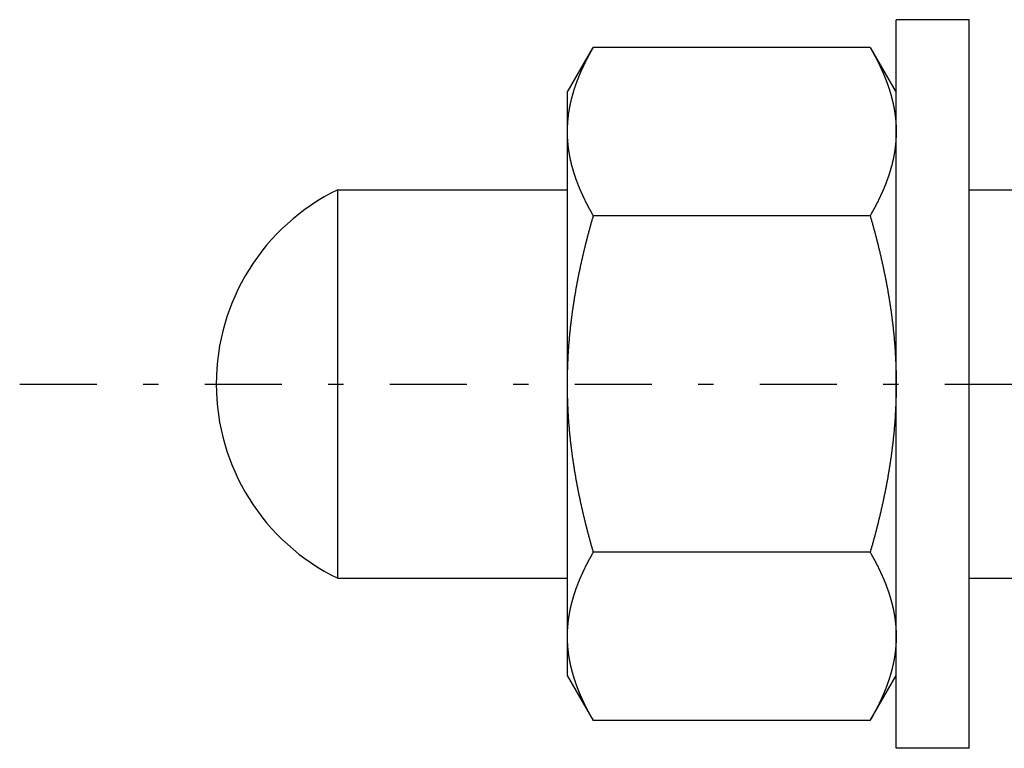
# Model space of a CAD drawing. Header units: millimetres. Extents: x 20 to 566, y 106 to 300.
# Tile 5 of 18: x 236 to 277, y 188 to 218. Entities that reach past the tile are written whole.
import ezdxf

# ---------------------------------------------------------------- set-up
doc = ezdxf.new("R2010")
doc.units = ezdxf.units.MM
doc.header["$MEASUREMENT"] = 0
doc.linetypes.add('DASH-DOT', pattern=[7.62, 3.175, -1.905, 0.635, -1.905])
doc.layers.add('4', color=7, linetype='Continuous')

msp = doc.modelspace()

# ---------------------------------------------------------------- linework, layer by layer
at = {"color": 7, "linetype": 'Continuous', "lineweight": 30}
for p, q in [((272.109, 188.327), (272.109, 218.327)), ((275.109, 218.327), (272.109, 218.327)), ((275.109, 188.327), (275.109, 218.327)), ((258.559, 215.327), (259.631, 217.184)), ((271.037, 217.184), (259.631, 217.184)), ((271.037, 217.184), (272.109, 215.327)), ((258.559, 215.327), (258.559, 191.328)), ((249.109, 195.327), (249.109, 211.327)), ((249.109, 211.327), (258.559, 211.327)), ((275.109, 211.327), (307.614, 211.327)), ((271.037, 210.255), (259.631, 210.255)), ((271.037, 196.399), (259.631, 196.399)), ((249.109, 195.327), (258.559, 195.327)), ((275.109, 195.327), (307.614, 195.327)), ((258.559, 191.327), (259.631, 189.471)), ((271.037, 189.471), (272.109, 191.327)), ((271.037, 189.471), (259.631, 189.471)), ((275.109, 188.327), (272.109, 188.327))]:
    msp.add_line(p, q, dxfattribs=at)
for centre, radius, start, end in [((264.008, 213.698), 5.45, 170.8172, 173.8068), ((264.112, 213.682), 5.555, 170.3191, 170.8235), ((263.857, 213.714), 5.298, 174.7034, 176.5379), ((263.913, 213.709), 5.355, 173.8135, 174.7048), ((263.76, 213.719), 5.201, 176.8831, 179.995), ((263.815, 213.716), 5.256, 176.54, 176.8874), ((253.009, 203.327), 8.9, 115.9892, 244.0108)]:
    msp.add_arc(centre, radius, start, end, dxfattribs=at)
for points, knots in [([(259.631, 217.184), (259.63, 217.182), (259.611, 217.15), (259.597, 217.125), (259.579, 217.093), (259.563, 217.064), (259.546, 217.034), (259.529, 217.003), (259.512, 216.973), (259.496, 216.943), (259.479, 216.913), (259.463, 216.882), (259.446, 216.852), (259.43, 216.822), (259.414, 216.791), (259.398, 216.76), (259.382, 216.73), (259.366, 216.699), (259.351, 216.668), (259.335, 216.638), (259.319, 216.607), (259.304, 216.576), (259.289, 216.545), (259.273, 216.514), (259.258, 216.482), (259.243, 216.451), (259.229, 216.42), (259.214, 216.389), (259.199, 216.357), (259.185, 216.326), (259.17, 216.294), (259.156, 216.263), (259.142, 216.231), (259.128, 216.199), (259.114, 216.167), (259.1, 216.136), (259.086, 216.104), (259.073, 216.072), (259.059, 216.04), (259.046, 216.008), (259.033, 215.976), (259.02, 215.943), (259.007, 215.911), (258.994, 215.879), (258.982, 215.846), (258.97, 215.814), (258.957, 215.782), (258.945, 215.749), (258.933, 215.717), (258.921, 215.684), (258.91, 215.651), (258.898, 215.619), (258.887, 215.586), (258.876, 215.553), (258.865, 215.52), (258.854, 215.487), (258.843, 215.454), (258.833, 215.421), (258.822, 215.388), (258.812, 215.355), (258.802, 215.322), (258.792, 215.289), (258.783, 215.255), (258.773, 215.222), (258.764, 215.189), (258.755, 215.155), (258.746, 215.122), (258.737, 215.088), (258.729, 215.055), (258.72, 215.021), (258.712, 214.988), (258.704, 214.954), (258.697, 214.92), (258.689, 214.887), (258.682, 214.853), (258.675, 214.819), (258.668, 214.785), (258.661, 214.751), (258.654, 214.718), (258.648, 214.682), (258.643, 214.654), (258.636, 214.617), (258.636, 214.616)], [0, 0, 0, 0, 0.034508, 0.069016, 0.103523, 0.138027, 0.172528, 0.207027, 0.241525, 0.276024, 0.310526, 0.345028, 0.379533, 0.414042, 0.448558, 0.483078, 0.517604, 0.552138, 0.586682, 0.621236, 0.655799, 0.690372, 0.724958, 0.759557, 0.79417, 0.828794, 0.863426, 0.898068, 0.932721, 0.967383, 1.002051, 1.036723, 1.071404, 1.106092, 1.140783, 1.175476, 1.210173, 1.244875, 1.279579, 1.314281, 1.348985, 1.383691, 1.418397, 1.4531, 1.487801, 1.522504, 1.557204, 1.5919, 1.626591, 1.661281, 1.695969, 1.730651, 1.765326, 1.799998, 1.834667, 1.86933, 1.903984, 1.938634, 1.97328, 2.007919, 2.04255, 2.077175, 2.111795, 2.146409, 2.181014, 2.215612, 2.250206, 2.284793, 2.319373, 2.353945, 2.388512, 2.423075, 2.457631, 2.492179, 2.526723, 2.561263, 2.595798, 2.630327, 2.664849, 2.699369, 2.733889, 2.76841, 2.76841, 2.76841, 2.76841]), ([(271.037, 217.184), (271.038, 217.183), (271.052, 217.158), (271.063, 217.139), (271.077, 217.115), (271.089, 217.092), (271.102, 217.069), (271.115, 217.047), (271.128, 217.024), (271.141, 217.001), (271.154, 216.978), (271.166, 216.955), (271.179, 216.932), (271.191, 216.908), (271.204, 216.885), (271.216, 216.862), (271.229, 216.839), (271.241, 216.816), (271.253, 216.792), (271.266, 216.769), (271.278, 216.746), (271.29, 216.723), (271.302, 216.699), (271.314, 216.676), (271.326, 216.652), (271.338, 216.629), (271.349, 216.605), (271.361, 216.582), (271.373, 216.558), (271.385, 216.534), (271.396, 216.511), (271.408, 216.487), (271.419, 216.463), (271.43, 216.44), (271.442, 216.416), (271.453, 216.392), (271.464, 216.368), (271.475, 216.344), (271.486, 216.32), (271.497, 216.296), (271.508, 216.272), (271.519, 216.248), (271.53, 216.224), (271.54, 216.2), (271.551, 216.176), (271.561, 216.152), (271.572, 216.128), (271.582, 216.103), (271.593, 216.079), (271.603, 216.055), (271.613, 216.031), (271.623, 216.006), (271.633, 215.982), (271.643, 215.957), (271.653, 215.933), (271.662, 215.909), (271.672, 215.884), (271.682, 215.86), (271.691, 215.835), (271.701, 215.81), (271.71, 215.786), (271.719, 215.761), (271.728, 215.736), (271.737, 215.712), (271.746, 215.687), (271.755, 215.662), (271.764, 215.637), (271.772, 215.613), (271.781, 215.588), (271.79, 215.563), (271.798, 215.538), (271.806, 215.513), (271.814, 215.488), (271.823, 215.463), (271.831, 215.438), (271.839, 215.413), (271.846, 215.388), (271.854, 215.362), (271.862, 215.338), (271.869, 215.311), (271.876, 215.29), (271.884, 215.263), (271.884, 215.262)], [0, 0, 0, 0, 0.026283, 0.052566, 0.078849, 0.10513, 0.131411, 0.157691, 0.183971, 0.210252, 0.236533, 0.262814, 0.289097, 0.315381, 0.341667, 0.367955, 0.394245, 0.420538, 0.446834, 0.473133, 0.499435, 0.525742, 0.552052, 0.578366, 0.604685, 0.631008, 0.657333, 0.683662, 0.709994, 0.736329, 0.762667, 0.789005, 0.815347, 0.841691, 0.868036, 0.894381, 0.920728, 0.947077, 0.973426, 0.999775, 1.026125, 1.052475, 1.078826, 1.105175, 1.131524, 1.157874, 1.184223, 1.21057, 1.236916, 1.263262, 1.289607, 1.315951, 1.342292, 1.368632, 1.394972, 1.421309, 1.447644, 1.473977, 1.500309, 1.526639, 1.552966, 1.579292, 1.605615, 1.631937, 1.658256, 1.684572, 1.710887, 1.7372, 1.76351, 1.789818, 1.816124, 1.842428, 1.86873, 1.895029, 1.921327, 1.947623, 1.973917, 2.000208, 2.026497, 2.052785, 2.079072, 2.10536, 2.10536, 2.10536, 2.10536]), ([(271.884, 215.262), (271.884, 215.261), (271.89, 215.24), (271.894, 215.225), (271.9, 215.205), (271.905, 215.186), (271.91, 215.168), (271.915, 215.149), (271.92, 215.13), (271.925, 215.111), (271.93, 215.092), (271.935, 215.073), (271.94, 215.054), (271.944, 215.035), (271.949, 215.016), (271.954, 214.997), (271.958, 214.978), (271.963, 214.959), (271.967, 214.94), (271.972, 214.921), (271.976, 214.902), (271.98, 214.883), (271.984, 214.864), (271.988, 214.845), (271.992, 214.826), (271.996, 214.806), (272, 214.787), (272.004, 214.768), (272.008, 214.749), (272.012, 214.73), (272.015, 214.711), (272.019, 214.691), (272.022, 214.672), (272.026, 214.653), (272.029, 214.634), (272.032, 214.614), (272.036, 214.595), (272.039, 214.576), (272.042, 214.556), (272.045, 214.537), (272.048, 214.518), (272.051, 214.499), (272.054, 214.479), (272.057, 214.46), (272.059, 214.44), (272.062, 214.421), (272.064, 214.402), (272.067, 214.382), (272.069, 214.363), (272.072, 214.343), (272.074, 214.324), (272.076, 214.305), (272.078, 214.285), (272.08, 214.266), (272.082, 214.246), (272.084, 214.227), (272.086, 214.207), (272.088, 214.188), (272.09, 214.168), (272.091, 214.149), (272.093, 214.129), (272.094, 214.11), (272.096, 214.09), (272.097, 214.071), (272.098, 214.051), (272.1, 214.032), (272.101, 214.012), (272.102, 213.993), (272.103, 213.973), (272.104, 213.954), (272.105, 213.934), (272.105, 213.915), (272.106, 213.895), (272.107, 213.876), (272.107, 213.856), (272.108, 213.837), (272.108, 213.817), (272.109, 213.798), (272.109, 213.778), (272.109, 213.758), (272.109, 213.742), (272.109, 213.72), (272.109, 213.72)], [0, 0, 0, 0, 0.019532, 0.039064, 0.058596, 0.078129, 0.097664, 0.1172, 0.136738, 0.156276, 0.175814, 0.195354, 0.214895, 0.234436, 0.253978, 0.27352, 0.293064, 0.312608, 0.332151, 0.351696, 0.371241, 0.390787, 0.410333, 0.429878, 0.449425, 0.468972, 0.48852, 0.508067, 0.527615, 0.547163, 0.566712, 0.58626, 0.605809, 0.625358, 0.644908, 0.664458, 0.684008, 0.703559, 0.72311, 0.742661, 0.762212, 0.781765, 0.801318, 0.82087, 0.840423, 0.859977, 0.879532, 0.899086, 0.918639, 0.938194, 0.957749, 0.977303, 0.996856, 1.01641, 1.035965, 1.055518, 1.075071, 1.094623, 1.114176, 1.133728, 1.153279, 1.172829, 1.192379, 1.211929, 1.231477, 1.251024, 1.270572, 1.290118, 1.309663, 1.329207, 1.34875, 1.368293, 1.387834, 1.407373, 1.426912, 1.446451, 1.465987, 1.485522, 1.505055, 1.524587, 1.544119, 1.563652, 1.563652, 1.563652, 1.563652]), ([(258.559, 213.72), (258.559, 213.718), (258.559, 213.682), (258.559, 213.655), (258.56, 213.621), (258.561, 213.589), (258.562, 213.556), (258.563, 213.523), (258.564, 213.49), (258.566, 213.458), (258.567, 213.425), (258.569, 213.392), (258.572, 213.359), (258.574, 213.327), (258.577, 213.294), (258.579, 213.261), (258.582, 213.229), (258.585, 213.196), (258.589, 213.164), (258.592, 213.131), (258.596, 213.098), (258.6, 213.066), (258.604, 213.033), (258.609, 213.001), (258.613, 212.968), (258.618, 212.936), (258.623, 212.904), (258.628, 212.871), (258.633, 212.839), (258.639, 212.806), (258.645, 212.774), (258.65, 212.742), (258.656, 212.71), (258.663, 212.678), (258.669, 212.645), (258.676, 212.613), (258.683, 212.581), (258.69, 212.549), (258.697, 212.517), (258.704, 212.485), (258.712, 212.454), (258.719, 212.422), (258.727, 212.39), (258.735, 212.358), (258.743, 212.326), (258.752, 212.295), (258.76, 212.263), (258.769, 212.231), (258.778, 212.2), (258.787, 212.168), (258.796, 212.137), (258.805, 212.106), (258.815, 212.074), (258.824, 212.043), (258.834, 212.012), (258.844, 211.98), (258.854, 211.949), (258.865, 211.918), (258.875, 211.887), (258.885, 211.856), (258.896, 211.825), (258.907, 211.794), (258.918, 211.763), (258.929, 211.733), (258.94, 211.702), (258.952, 211.671), (258.963, 211.64), (258.975, 211.61), (258.987, 211.579), (258.999, 211.549), (259.011, 211.518), (259.023, 211.488), (259.035, 211.458), (259.047, 211.427), (259.06, 211.397), (259.073, 211.367), (259.085, 211.337), (259.098, 211.306), (259.111, 211.276), (259.125, 211.246), (259.138, 211.216), (259.151, 211.187), (259.165, 211.157), (259.178, 211.127), (259.192, 211.097), (259.206, 211.067), (259.22, 211.038), (259.234, 211.008), (259.248, 210.979), (259.262, 210.949), (259.276, 210.92), (259.291, 210.89), (259.305, 210.861), (259.32, 210.832), (259.335, 210.802), (259.349, 210.773), (259.364, 210.744), (259.379, 210.715), (259.394, 210.686), (259.409, 210.657), (259.425, 210.628), (259.44, 210.599), (259.456, 210.57), (259.471, 210.541), (259.487, 210.512), (259.502, 210.484), (259.518, 210.455), (259.534, 210.426), (259.55, 210.398), (259.566, 210.369), (259.582, 210.341), (259.599, 210.311), (259.612, 210.288), (259.63, 210.257), (259.631, 210.255)], [0, 0, 0, 0, 0.032744, 0.065486, 0.098229, 0.130975, 0.163726, 0.196485, 0.229248, 0.262012, 0.294778, 0.327549, 0.360325, 0.393101, 0.425877, 0.458658, 0.491442, 0.524226, 0.557008, 0.589794, 0.622582, 0.655369, 0.688153, 0.720938, 0.753725, 0.78651, 0.81929, 0.852069, 0.884848, 0.917625, 0.950398, 0.983168, 1.015938, 1.048708, 1.081474, 1.114239, 1.147004, 1.17977, 1.212534, 1.245296, 1.27806, 1.310825, 1.343588, 1.37635, 1.409113, 1.441877, 1.474641, 1.507402, 1.540165, 1.572929, 1.605692, 1.638452, 1.671212, 1.703973, 1.736734, 1.769491, 1.802246, 1.835002, 1.867757, 1.90051, 1.933262, 1.966015, 1.998767, 2.031519, 2.06427, 2.097022, 2.129775, 2.162527, 2.195279, 2.228033, 2.260787, 2.293542, 2.326296, 2.359051, 2.391807, 2.424564, 2.457319, 2.490075, 2.522833, 2.55559, 2.588345, 2.621101, 2.653857, 2.686612, 2.719366, 2.752118, 2.784871, 2.817623, 2.850374, 2.883124, 2.915874, 2.948624, 2.981373, 3.014121, 3.04687, 3.079618, 3.112366, 3.145114, 3.177861, 3.210609, 3.243356, 3.276102, 3.308849, 3.341595, 3.37434, 3.407084, 3.439828, 3.472572, 3.505315, 3.538055, 3.570794, 3.603532, 3.636269, 3.669007, 3.669007, 3.669007, 3.669007]), ([(272.109, 213.72), (272.109, 213.718), (272.109, 213.682), (272.109, 213.655), (272.108, 213.621), (272.107, 213.589), (272.107, 213.556), (272.105, 213.523), (272.104, 213.49), (272.102, 213.458), (272.101, 213.425), (272.099, 213.392), (272.097, 213.359), (272.094, 213.327), (272.092, 213.294), (272.089, 213.261), (272.086, 213.229), (272.083, 213.196), (272.079, 213.164), (272.076, 213.131), (272.072, 213.098), (272.068, 213.066), (272.064, 213.033), (272.06, 213.001), (272.055, 212.968), (272.05, 212.936), (272.045, 212.904), (272.04, 212.871), (272.035, 212.839), (272.029, 212.806), (272.024, 212.774), (272.018, 212.742), (272.012, 212.71), (272.005, 212.678), (271.999, 212.645), (271.992, 212.613), (271.986, 212.581), (271.979, 212.549), (271.971, 212.517), (271.964, 212.485), (271.957, 212.454), (271.949, 212.422), (271.941, 212.39), (271.933, 212.358), (271.925, 212.326), (271.916, 212.295), (271.908, 212.263), (271.899, 212.231), (271.89, 212.2), (271.881, 212.168), (271.872, 212.137), (271.863, 212.106), (271.853, 212.074), (271.844, 212.043), (271.834, 212.012), (271.824, 211.98), (271.814, 211.949), (271.804, 211.918), (271.793, 211.887), (271.783, 211.856), (271.772, 211.825), (271.761, 211.794), (271.75, 211.763), (271.739, 211.733), (271.728, 211.702), (271.717, 211.671), (271.705, 211.64), (271.693, 211.61), (271.682, 211.579), (271.67, 211.549), (271.658, 211.518), (271.645, 211.488), (271.633, 211.458), (271.621, 211.427), (271.608, 211.397), (271.596, 211.367), (271.583, 211.337), (271.57, 211.306), (271.557, 211.276), (271.544, 211.246), (271.53, 211.216), (271.517, 211.187), (271.504, 211.157), (271.49, 211.127), (271.476, 211.097), (271.463, 211.067), (271.449, 211.038), (271.435, 211.008), (271.42, 210.979), (271.406, 210.949), (271.392, 210.92), (271.378, 210.89), (271.363, 210.861), (271.348, 210.832), (271.334, 210.802), (271.319, 210.773), (271.304, 210.744), (271.289, 210.715), (271.274, 210.686), (271.259, 210.657), (271.243, 210.628), (271.228, 210.599), (271.213, 210.57), (271.197, 210.541), (271.181, 210.512), (271.166, 210.484), (271.15, 210.455), (271.134, 210.426), (271.118, 210.398), (271.102, 210.369), (271.086, 210.341), (271.069, 210.311), (271.056, 210.288), (271.038, 210.257), (271.037, 210.255)], [0, 0, 0, 0, 0.032744, 0.065486, 0.098229, 0.130975, 0.163726, 0.196485, 0.229248, 0.262012, 0.294778, 0.327549, 0.360325, 0.393101, 0.425877, 0.458658, 0.491442, 0.524226, 0.557008, 0.589794, 0.622582, 0.655369, 0.688153, 0.720938, 0.753725, 0.78651, 0.81929, 0.852069, 0.884848, 0.917625, 0.950398, 0.983168, 1.015938, 1.048708, 1.081474, 1.114239, 1.147004, 1.17977, 1.212534, 1.245296, 1.27806, 1.310825, 1.343588, 1.37635, 1.409113, 1.441877, 1.474641, 1.507402, 1.540165, 1.572929, 1.605692, 1.638452, 1.671212, 1.703973, 1.736734, 1.769491, 1.802246, 1.835002, 1.867757, 1.90051, 1.933262, 1.966015, 1.998767, 2.031519, 2.06427, 2.097022, 2.129775, 2.162527, 2.195279, 2.228033, 2.260787, 2.293542, 2.326296, 2.359051, 2.391807, 2.424564, 2.457319, 2.490075, 2.522833, 2.55559, 2.588345, 2.621101, 2.653857, 2.686612, 2.719366, 2.752118, 2.784871, 2.817623, 2.850374, 2.883124, 2.915874, 2.948624, 2.981373, 3.014121, 3.04687, 3.079618, 3.112366, 3.145114, 3.177861, 3.210609, 3.243356, 3.276102, 3.308849, 3.341595, 3.37434, 3.407084, 3.439828, 3.472572, 3.505315, 3.538055, 3.570794, 3.603532, 3.636269, 3.669007, 3.669007, 3.669007, 3.669007]), ([(259.631, 210.255), (259.629, 210.248), (259.608, 210.177), (259.591, 210.117), (259.57, 210.044), (259.551, 209.974), (259.531, 209.903), (259.512, 209.832), (259.492, 209.762), (259.473, 209.691), (259.454, 209.62), (259.435, 209.549), (259.416, 209.479), (259.398, 209.408), (259.379, 209.337), (259.361, 209.266), (259.343, 209.195), (259.325, 209.124), (259.307, 209.053), (259.29, 208.981), (259.272, 208.91), (259.255, 208.839), (259.238, 208.768), (259.221, 208.696), (259.204, 208.625), (259.188, 208.554), (259.171, 208.482), (259.155, 208.411), (259.139, 208.339), (259.123, 208.267), (259.108, 208.196), (259.092, 208.124), (259.077, 208.053), (259.062, 207.981), (259.047, 207.909), (259.032, 207.837), (259.018, 207.765), (259.003, 207.694), (258.989, 207.622), (258.975, 207.55), (258.962, 207.478), (258.948, 207.406), (258.935, 207.334), (258.922, 207.261), (258.909, 207.189), (258.896, 207.117), (258.884, 207.045), (258.872, 206.973), (258.86, 206.9), (258.848, 206.828), (258.836, 206.756), (258.825, 206.683), (258.814, 206.611), (258.803, 206.539), (258.792, 206.466), (258.782, 206.394), (258.771, 206.321), (258.761, 206.248), (258.752, 206.176), (258.742, 206.103), (258.733, 206.031), (258.724, 205.958), (258.715, 205.885), (258.706, 205.812), (258.698, 205.74), (258.69, 205.667), (258.682, 205.594), (258.674, 205.521), (258.666, 205.448), (258.659, 205.375), (258.652, 205.302), (258.646, 205.229), (258.639, 205.156), (258.633, 205.083), (258.627, 205.01), (258.621, 204.937), (258.616, 204.864), (258.61, 204.791), (258.605, 204.718), (258.601, 204.645), (258.596, 204.572), (258.592, 204.499), (258.588, 204.426), (258.584, 204.352), (258.581, 204.279), (258.578, 204.206), (258.575, 204.133), (258.572, 204.06), (258.57, 203.986), (258.567, 203.913), (258.565, 203.84), (258.564, 203.767), (258.562, 203.693), (258.561, 203.62), (258.56, 203.548), (258.56, 203.472), (258.559, 203.408), (258.559, 203.335), (258.559, 203.327)], [0, 0, 0, 0, 0.073253, 0.146505, 0.219759, 0.293017, 0.366284, 0.439557, 0.512834, 0.586114, 0.659397, 0.732685, 0.805976, 0.879268, 0.952562, 1.025859, 1.099159, 1.172459, 1.245759, 1.319061, 1.392365, 1.465669, 1.538971, 1.612274, 1.685579, 1.758882, 1.832184, 1.905485, 1.978787, 2.052087, 2.125386, 2.198682, 2.271979, 2.345274, 2.418567, 2.491858, 2.565148, 2.638437, 2.711724, 2.785007, 2.85829, 2.931572, 3.004852, 3.078129, 3.151405, 3.22468, 3.297953, 3.371224, 3.444494, 3.517763, 3.591032, 3.664298, 3.737562, 3.810827, 3.884091, 3.957353, 4.030614, 4.103874, 4.177135, 4.250393, 4.32365, 4.396908, 4.470166, 4.543423, 4.616678, 4.689935, 4.763193, 4.83645, 4.909707, 4.982965, 5.056224, 5.129485, 5.202746, 5.276009, 5.349275, 5.422543, 5.495809, 5.569077, 5.642348, 5.71562, 5.78889, 5.862159, 5.93543, 6.008702, 6.081972, 6.155239, 6.228507, 6.301776, 6.375041, 6.448303, 6.521565, 6.594826, 6.668084, 6.741338, 6.814587, 6.887835, 6.961082, 7.034331, 7.034331, 7.034331, 7.034331]), ([(271.037, 210.255), (271.039, 210.248), (271.06, 210.177), (271.077, 210.117), (271.098, 210.044), (271.117, 209.974), (271.137, 209.903), (271.157, 209.832), (271.176, 209.762), (271.195, 209.691), (271.214, 209.62), (271.233, 209.549), (271.252, 209.479), (271.27, 209.408), (271.289, 209.337), (271.307, 209.266), (271.325, 209.195), (271.343, 209.124), (271.361, 209.053), (271.379, 208.981), (271.396, 208.91), (271.413, 208.839), (271.43, 208.768), (271.447, 208.696), (271.464, 208.625), (271.481, 208.554), (271.497, 208.482), (271.513, 208.411), (271.529, 208.339), (271.545, 208.267), (271.561, 208.196), (271.576, 208.124), (271.591, 208.053), (271.606, 207.981), (271.621, 207.909), (271.636, 207.837), (271.65, 207.765), (271.665, 207.694), (271.679, 207.622), (271.693, 207.55), (271.706, 207.478), (271.72, 207.406), (271.733, 207.334), (271.746, 207.261), (271.759, 207.189), (271.772, 207.117), (271.784, 207.045), (271.796, 206.973), (271.809, 206.9), (271.82, 206.828), (271.832, 206.756), (271.843, 206.683), (271.854, 206.611), (271.865, 206.539), (271.876, 206.466), (271.887, 206.394), (271.897, 206.321), (271.907, 206.248), (271.917, 206.176), (271.926, 206.103), (271.936, 206.031), (271.945, 205.958), (271.953, 205.885), (271.962, 205.812), (271.971, 205.74), (271.979, 205.667), (271.987, 205.594), (271.994, 205.521), (272.002, 205.448), (272.009, 205.375), (272.016, 205.302), (272.023, 205.229), (272.029, 205.156), (272.035, 205.083), (272.041, 205.01), (272.047, 204.937), (272.053, 204.864), (272.058, 204.791), (272.063, 204.718), (272.067, 204.645), (272.072, 204.572), (272.076, 204.499), (272.08, 204.426), (272.084, 204.352), (272.087, 204.279), (272.091, 204.206), (272.094, 204.133), (272.096, 204.06), (272.099, 203.986), (272.101, 203.913), (272.103, 203.84), (272.104, 203.767), (272.106, 203.693), (272.107, 203.62), (272.108, 203.548), (272.109, 203.472), (272.109, 203.408), (272.109, 203.335), (272.109, 203.327)], [0, 0, 0, 0, 0.073253, 0.146505, 0.219759, 0.293017, 0.366284, 0.439557, 0.512834, 0.586114, 0.659397, 0.732685, 0.805976, 0.879268, 0.952562, 1.025859, 1.099159, 1.172459, 1.245759, 1.319061, 1.392365, 1.465669, 1.538971, 1.612274, 1.685579, 1.758882, 1.832184, 1.905485, 1.978787, 2.052087, 2.125386, 2.198682, 2.271979, 2.345274, 2.418567, 2.491858, 2.565148, 2.638437, 2.711724, 2.785007, 2.85829, 2.931572, 3.004852, 3.078129, 3.151405, 3.22468, 3.297953, 3.371224, 3.444494, 3.517763, 3.591032, 3.664298, 3.737562, 3.810827, 3.884091, 3.957353, 4.030614, 4.103874, 4.177135, 4.250393, 4.32365, 4.396908, 4.470166, 4.543423, 4.616678, 4.689935, 4.763193, 4.83645, 4.909707, 4.982965, 5.056224, 5.129485, 5.202746, 5.276009, 5.349275, 5.422543, 5.495809, 5.569077, 5.642348, 5.71562, 5.78889, 5.862159, 5.93543, 6.008702, 6.081972, 6.155239, 6.228507, 6.301776, 6.375041, 6.448303, 6.521565, 6.594826, 6.668084, 6.741338, 6.814587, 6.887835, 6.961082, 7.034331, 7.034331, 7.034331, 7.034331]), ([(258.559, 203.327), (258.559, 203.32), (258.559, 203.246), (258.56, 203.183), (258.56, 203.107), (258.561, 203.034), (258.562, 202.961), (258.564, 202.888), (258.565, 202.814), (258.567, 202.741), (258.57, 202.668), (258.572, 202.595), (258.575, 202.522), (258.578, 202.448), (258.581, 202.375), (258.584, 202.302), (258.588, 202.229), (258.592, 202.156), (258.596, 202.083), (258.601, 202.009), (258.605, 201.936), (258.61, 201.863), (258.616, 201.79), (258.621, 201.717), (258.627, 201.644), (258.633, 201.571), (258.639, 201.498), (258.646, 201.425), (258.652, 201.352), (258.659, 201.279), (258.666, 201.206), (258.674, 201.133), (258.682, 201.06), (258.69, 200.988), (258.698, 200.915), (258.706, 200.842), (258.715, 200.769), (258.724, 200.697), (258.733, 200.624), (258.742, 200.551), (258.752, 200.479), (258.761, 200.406), (258.771, 200.333), (258.782, 200.261), (258.792, 200.188), (258.803, 200.116), (258.814, 200.043), (258.825, 199.971), (258.836, 199.899), (258.848, 199.826), (258.86, 199.754), (258.872, 199.682), (258.884, 199.609), (258.896, 199.537), (258.909, 199.465), (258.922, 199.393), (258.935, 199.321), (258.948, 199.249), (258.962, 199.177), (258.975, 199.105), (258.989, 199.033), (259.003, 198.961), (259.018, 198.889), (259.032, 198.817), (259.047, 198.745), (259.062, 198.674), (259.077, 198.602), (259.092, 198.53), (259.108, 198.459), (259.123, 198.387), (259.139, 198.315), (259.155, 198.244), (259.171, 198.172), (259.188, 198.101), (259.204, 198.029), (259.221, 197.958), (259.238, 197.887), (259.255, 197.816), (259.272, 197.744), (259.29, 197.673), (259.307, 197.602), (259.325, 197.531), (259.343, 197.46), (259.361, 197.389), (259.379, 197.318), (259.398, 197.247), (259.416, 197.176), (259.435, 197.105), (259.454, 197.034), (259.473, 196.963), (259.492, 196.893), (259.512, 196.822), (259.531, 196.751), (259.551, 196.681), (259.57, 196.611), (259.591, 196.538), (259.608, 196.477), (259.629, 196.406), (259.631, 196.399)], [0, 0, 0, 0, 0.073249, 0.146496, 0.219744, 0.292993, 0.366247, 0.439505, 0.512766, 0.586028, 0.65929, 0.732555, 0.805824, 0.879092, 0.952359, 1.025629, 1.098901, 1.172172, 1.245441, 1.318711, 1.391983, 1.465254, 1.538522, 1.611788, 1.685056, 1.758322, 1.831585, 1.904846, 1.978106, 2.051366, 2.124624, 2.197881, 2.271138, 2.344396, 2.417652, 2.490908, 2.564165, 2.637423, 2.710681, 2.783937, 2.857196, 2.930457, 3.003717, 3.076978, 3.15024, 3.223504, 3.296769, 3.370033, 3.443299, 3.516568, 3.589837, 3.663107, 3.736378, 3.809651, 3.882926, 3.956202, 4.029479, 4.102759, 4.176041, 4.249324, 4.322607, 4.395894, 4.469183, 4.542473, 4.615764, 4.689057, 4.762352, 4.835649, 4.908945, 4.982244, 5.055544, 5.128846, 5.202147, 5.275449, 5.348752, 5.422057, 5.49536, 5.568662, 5.641966, 5.71527, 5.788572, 5.861872, 5.935172, 6.008472, 6.081769, 6.155063, 6.228355, 6.301646, 6.374934, 6.448217, 6.521497, 6.594774, 6.668047, 6.741314, 6.814572, 6.887826, 6.961078, 7.034331, 7.034331, 7.034331, 7.034331]), ([(272.109, 203.327), (272.109, 203.32), (272.109, 203.246), (272.109, 203.183), (272.108, 203.107), (272.107, 203.034), (272.106, 202.961), (272.104, 202.888), (272.103, 202.814), (272.101, 202.741), (272.099, 202.668), (272.096, 202.595), (272.094, 202.522), (272.091, 202.448), (272.087, 202.375), (272.084, 202.302), (272.08, 202.229), (272.076, 202.156), (272.072, 202.083), (272.067, 202.009), (272.063, 201.936), (272.058, 201.863), (272.053, 201.79), (272.047, 201.717), (272.041, 201.644), (272.035, 201.571), (272.029, 201.498), (272.023, 201.425), (272.016, 201.352), (272.009, 201.279), (272.002, 201.206), (271.994, 201.133), (271.987, 201.06), (271.979, 200.988), (271.971, 200.915), (271.962, 200.842), (271.953, 200.769), (271.945, 200.697), (271.936, 200.624), (271.926, 200.551), (271.917, 200.479), (271.907, 200.406), (271.897, 200.333), (271.887, 200.261), (271.876, 200.188), (271.865, 200.116), (271.854, 200.043), (271.843, 199.971), (271.832, 199.899), (271.82, 199.826), (271.809, 199.754), (271.796, 199.682), (271.784, 199.609), (271.772, 199.537), (271.759, 199.465), (271.746, 199.393), (271.733, 199.321), (271.72, 199.249), (271.706, 199.177), (271.693, 199.105), (271.679, 199.033), (271.665, 198.961), (271.65, 198.889), (271.636, 198.817), (271.621, 198.745), (271.606, 198.674), (271.591, 198.602), (271.576, 198.53), (271.561, 198.459), (271.545, 198.387), (271.529, 198.315), (271.513, 198.244), (271.497, 198.172), (271.481, 198.101), (271.464, 198.029), (271.447, 197.958), (271.43, 197.887), (271.413, 197.816), (271.396, 197.744), (271.379, 197.673), (271.361, 197.602), (271.343, 197.531), (271.325, 197.46), (271.307, 197.389), (271.289, 197.318), (271.27, 197.247), (271.252, 197.176), (271.233, 197.105), (271.214, 197.034), (271.195, 196.963), (271.176, 196.893), (271.157, 196.822), (271.137, 196.751), (271.117, 196.681), (271.098, 196.611), (271.077, 196.538), (271.06, 196.477), (271.039, 196.406), (271.037, 196.399)], [0, 0, 0, 0, 0.073249, 0.146496, 0.219744, 0.292993, 0.366247, 0.439505, 0.512766, 0.586028, 0.65929, 0.732555, 0.805824, 0.879092, 0.952359, 1.025629, 1.098901, 1.172172, 1.245441, 1.318711, 1.391983, 1.465254, 1.538522, 1.611788, 1.685056, 1.758322, 1.831585, 1.904846, 1.978106, 2.051366, 2.124624, 2.197881, 2.271138, 2.344396, 2.417652, 2.490908, 2.564165, 2.637423, 2.710681, 2.783937, 2.857196, 2.930457, 3.003717, 3.076978, 3.15024, 3.223504, 3.296769, 3.370033, 3.443299, 3.516568, 3.589837, 3.663107, 3.736378, 3.809651, 3.882926, 3.956202, 4.029479, 4.102759, 4.176041, 4.249324, 4.322607, 4.395894, 4.469183, 4.542473, 4.615764, 4.689057, 4.762352, 4.835649, 4.908945, 4.982244, 5.055544, 5.128846, 5.202147, 5.275449, 5.348752, 5.422057, 5.49536, 5.568662, 5.641966, 5.71527, 5.788572, 5.861872, 5.935172, 6.008472, 6.081769, 6.155063, 6.228355, 6.301646, 6.374934, 6.448217, 6.521497, 6.594774, 6.668047, 6.741314, 6.814572, 6.887826, 6.961078, 7.034331, 7.034331, 7.034331, 7.034331]), ([(259.631, 196.399), (259.63, 196.398), (259.612, 196.367), (259.599, 196.343), (259.582, 196.313), (259.566, 196.285), (259.55, 196.257), (259.534, 196.228), (259.518, 196.199), (259.502, 196.171), (259.487, 196.142), (259.471, 196.113), (259.456, 196.084), (259.44, 196.056), (259.425, 196.027), (259.409, 195.998), (259.394, 195.969), (259.379, 195.94), (259.364, 195.91), (259.349, 195.881), (259.335, 195.852), (259.32, 195.823), (259.305, 195.794), (259.291, 195.764), (259.276, 195.735), (259.262, 195.705), (259.248, 195.676), (259.234, 195.646), (259.22, 195.617), (259.206, 195.587), (259.192, 195.557), (259.178, 195.528), (259.165, 195.498), (259.151, 195.468), (259.138, 195.438), (259.125, 195.408), (259.111, 195.378), (259.098, 195.348), (259.085, 195.318), (259.073, 195.288), (259.06, 195.257), (259.047, 195.227), (259.035, 195.197), (259.023, 195.167), (259.011, 195.136), (258.999, 195.106), (258.987, 195.075), (258.975, 195.045), (258.963, 195.014), (258.952, 194.983), (258.94, 194.953), (258.929, 194.922), (258.918, 194.891), (258.907, 194.86), (258.896, 194.829), (258.885, 194.798), (258.875, 194.767), (258.865, 194.736), (258.854, 194.705), (258.844, 194.674), (258.834, 194.643), (258.824, 194.611), (258.815, 194.58), (258.805, 194.549), (258.796, 194.517), (258.787, 194.486), (258.778, 194.454), (258.769, 194.423), (258.76, 194.391), (258.752, 194.36), (258.743, 194.328), (258.735, 194.296), (258.727, 194.265), (258.719, 194.233), (258.712, 194.201), (258.704, 194.169), (258.697, 194.137), (258.69, 194.105), (258.683, 194.073), (258.676, 194.041), (258.669, 194.009), (258.663, 193.977), (258.656, 193.945), (258.65, 193.912), (258.645, 193.88), (258.639, 193.848), (258.633, 193.816), (258.628, 193.783), (258.623, 193.751), (258.618, 193.718), (258.613, 193.686), (258.609, 193.654), (258.604, 193.621), (258.6, 193.589), (258.596, 193.556), (258.592, 193.523), (258.589, 193.491), (258.585, 193.458), (258.582, 193.426), (258.579, 193.393), (258.577, 193.36), (258.574, 193.328), (258.572, 193.295), (258.569, 193.262), (258.567, 193.23), (258.566, 193.197), (258.564, 193.164), (258.563, 193.131), (258.562, 193.099), (258.561, 193.066), (258.56, 193.033), (258.559, 192.999), (258.559, 192.972), (258.559, 192.936), (258.559, 192.935)], [0, 0, 0, 0, 0.032738, 0.065476, 0.098213, 0.130952, 0.163693, 0.196435, 0.229179, 0.261923, 0.294667, 0.327412, 0.360159, 0.392905, 0.425651, 0.458398, 0.491146, 0.523894, 0.556641, 0.589389, 0.622138, 0.654886, 0.687635, 0.720384, 0.753134, 0.785884, 0.818634, 0.851384, 0.884136, 0.916889, 0.949641, 0.982395, 1.015151, 1.047907, 1.080662, 1.113418, 1.146175, 1.178932, 1.211688, 1.244444, 1.2772, 1.309956, 1.342712, 1.375465, 1.40822, 1.440975, 1.473728, 1.50648, 1.539232, 1.571985, 1.604738, 1.637489, 1.67024, 1.702993, 1.735745, 1.768497, 1.80125, 1.834005, 1.866761, 1.899517, 1.932274, 1.965034, 1.997795, 2.030556, 2.063316, 2.096079, 2.128842, 2.161605, 2.194366, 2.22713, 2.259894, 2.292658, 2.325419, 2.358183, 2.390947, 2.423711, 2.456473, 2.489237, 2.522003, 2.554769, 2.587533, 2.6203, 2.653069, 2.685839, 2.718609, 2.751382, 2.784159, 2.816938, 2.849717, 2.882497, 2.915282, 2.948069, 2.980854, 3.013638, 3.046425, 3.079214, 3.111999, 3.144781, 3.177565, 3.21035, 3.24313, 3.275906, 3.308682, 3.341458, 3.37423, 3.406995, 3.439759, 3.472522, 3.505281, 3.538033, 3.570778, 3.603521, 3.636263, 3.669007, 3.669007, 3.669007, 3.669007]), ([(271.037, 196.399), (271.038, 196.398), (271.056, 196.367), (271.069, 196.343), (271.086, 196.313), (271.102, 196.285), (271.118, 196.257), (271.134, 196.228), (271.15, 196.199), (271.166, 196.171), (271.181, 196.142), (271.197, 196.113), (271.213, 196.084), (271.228, 196.056), (271.243, 196.027), (271.259, 195.998), (271.274, 195.969), (271.289, 195.94), (271.304, 195.91), (271.319, 195.881), (271.334, 195.852), (271.348, 195.823), (271.363, 195.794), (271.378, 195.764), (271.392, 195.735), (271.406, 195.705), (271.42, 195.676), (271.435, 195.646), (271.449, 195.617), (271.463, 195.587), (271.476, 195.557), (271.49, 195.528), (271.504, 195.498), (271.517, 195.468), (271.53, 195.438), (271.544, 195.408), (271.557, 195.378), (271.57, 195.348), (271.583, 195.318), (271.596, 195.288), (271.608, 195.257), (271.621, 195.227), (271.633, 195.197), (271.645, 195.167), (271.658, 195.136), (271.67, 195.106), (271.682, 195.075), (271.693, 195.045), (271.705, 195.014), (271.717, 194.983), (271.728, 194.953), (271.739, 194.922), (271.75, 194.891), (271.761, 194.86), (271.772, 194.829), (271.783, 194.798), (271.793, 194.767), (271.804, 194.736), (271.814, 194.705), (271.824, 194.674), (271.834, 194.643), (271.844, 194.611), (271.853, 194.58), (271.863, 194.549), (271.872, 194.517), (271.881, 194.486), (271.89, 194.454), (271.899, 194.423), (271.908, 194.391), (271.916, 194.36), (271.925, 194.328), (271.933, 194.296), (271.941, 194.265), (271.949, 194.233), (271.957, 194.201), (271.964, 194.169), (271.971, 194.137), (271.979, 194.105), (271.986, 194.073), (271.992, 194.041), (271.999, 194.009), (272.005, 193.977), (272.012, 193.945), (272.018, 193.912), (272.024, 193.88), (272.029, 193.848), (272.035, 193.816), (272.04, 193.783), (272.045, 193.751), (272.05, 193.718), (272.055, 193.686), (272.06, 193.654), (272.064, 193.621), (272.068, 193.589), (272.072, 193.556), (272.076, 193.523), (272.079, 193.491), (272.083, 193.458), (272.086, 193.426), (272.089, 193.393), (272.092, 193.36), (272.094, 193.328), (272.097, 193.295), (272.099, 193.262), (272.101, 193.23), (272.102, 193.197), (272.104, 193.164), (272.105, 193.131), (272.107, 193.099), (272.107, 193.066), (272.108, 193.033), (272.109, 192.999), (272.109, 192.972), (272.109, 192.936), (272.109, 192.935)], [0, 0, 0, 0, 0.032738, 0.065476, 0.098213, 0.130952, 0.163693, 0.196435, 0.229179, 0.261923, 0.294667, 0.327412, 0.360159, 0.392905, 0.425651, 0.458398, 0.491146, 0.523894, 0.556641, 0.589389, 0.622138, 0.654886, 0.687635, 0.720384, 0.753134, 0.785884, 0.818634, 0.851384, 0.884136, 0.916889, 0.949641, 0.982395, 1.015151, 1.047907, 1.080662, 1.113418, 1.146175, 1.178932, 1.211688, 1.244444, 1.2772, 1.309956, 1.342712, 1.375465, 1.40822, 1.440975, 1.473728, 1.50648, 1.539232, 1.571985, 1.604738, 1.637489, 1.67024, 1.702993, 1.735745, 1.768497, 1.80125, 1.834005, 1.866761, 1.899517, 1.932274, 1.965034, 1.997795, 2.030556, 2.063316, 2.096079, 2.128842, 2.161605, 2.194366, 2.22713, 2.259894, 2.292658, 2.325419, 2.358183, 2.390947, 2.423711, 2.456473, 2.489237, 2.522003, 2.554769, 2.587533, 2.6203, 2.653069, 2.685839, 2.718609, 2.751382, 2.784159, 2.816938, 2.849717, 2.882497, 2.915282, 2.948069, 2.980854, 3.013638, 3.046425, 3.079214, 3.111999, 3.144781, 3.177565, 3.21035, 3.24313, 3.275906, 3.308682, 3.341458, 3.37423, 3.406995, 3.439759, 3.472522, 3.505281, 3.538033, 3.570778, 3.603521, 3.636263, 3.669007, 3.669007, 3.669007, 3.669007]), ([(258.559, 192.935), (258.559, 192.934), (258.559, 192.913), (258.559, 192.897), (258.559, 192.876), (258.56, 192.857), (258.56, 192.837), (258.56, 192.818), (258.561, 192.798), (258.561, 192.779), (258.562, 192.759), (258.563, 192.74), (258.564, 192.72), (258.564, 192.701), (258.565, 192.681), (258.566, 192.661), (258.567, 192.642), (258.569, 192.622), (258.57, 192.603), (258.571, 192.583), (258.572, 192.564), (258.574, 192.544), (258.575, 192.525), (258.577, 192.505), (258.579, 192.486), (258.58, 192.467), (258.582, 192.447), (258.584, 192.428), (258.586, 192.408), (258.588, 192.389), (258.59, 192.369), (258.592, 192.35), (258.594, 192.33), (258.596, 192.311), (258.599, 192.292), (258.601, 192.272), (258.604, 192.253), (258.606, 192.233), (258.609, 192.214), (258.612, 192.195), (258.614, 192.175), (258.617, 192.156), (258.62, 192.137), (258.623, 192.117), (258.626, 192.098), (258.629, 192.079), (258.632, 192.059), (258.636, 192.04), (258.639, 192.021), (258.642, 192.002), (258.646, 191.982), (258.649, 191.963), (258.653, 191.944), (258.657, 191.925), (258.66, 191.905), (258.664, 191.886), (258.668, 191.867), (258.672, 191.848), (258.676, 191.829), (258.68, 191.81), (258.684, 191.791), (258.688, 191.771), (258.692, 191.752), (258.697, 191.733), (258.701, 191.714), (258.705, 191.695), (258.71, 191.676), (258.714, 191.657), (258.719, 191.638), (258.724, 191.619), (258.728, 191.6), (258.733, 191.581), (258.738, 191.562), (258.743, 191.543), (258.748, 191.525), (258.753, 191.506), (258.758, 191.487), (258.763, 191.468), (258.768, 191.449), (258.774, 191.43), (258.778, 191.414), (258.784, 191.393), (258.784, 191.393)], [0, 0, 0, 0, 0.019532, 0.039064, 0.058596, 0.078129, 0.097663, 0.1172, 0.136738, 0.156277, 0.175816, 0.195357, 0.2149, 0.234443, 0.253986, 0.273531, 0.293078, 0.312625, 0.332172, 0.35172, 0.371269, 0.390819, 0.410369, 0.42992, 0.449472, 0.469024, 0.488577, 0.508129, 0.527682, 0.547236, 0.56679, 0.586344, 0.605898, 0.625452, 0.645007, 0.66456, 0.684114, 0.703668, 0.723222, 0.742775, 0.762327, 0.78188, 0.801432, 0.820984, 0.840535, 0.860086, 0.879636, 0.899186, 0.918736, 0.938285, 0.957835, 0.977383, 0.996932, 1.01648, 1.036028, 1.055576, 1.075123, 1.09467, 1.114217, 1.133764, 1.153309, 1.172855, 1.1924, 1.211946, 1.23149, 1.251033, 1.270577, 1.29012, 1.309663, 1.329204, 1.348745, 1.368286, 1.387825, 1.407364, 1.426902, 1.446439, 1.465975, 1.48551, 1.505043, 1.524575, 1.544106, 1.563638, 1.563638, 1.563638, 1.563638]), ([(272.109, 192.935), (272.109, 192.933), (272.109, 192.898), (272.109, 192.871), (272.108, 192.836), (272.107, 192.804), (272.107, 192.771), (272.105, 192.738), (272.104, 192.706), (272.102, 192.673), (272.101, 192.64), (272.099, 192.608), (272.097, 192.575), (272.094, 192.542), (272.092, 192.509), (272.089, 192.477), (272.086, 192.444), (272.083, 192.412), (272.079, 192.379), (272.076, 192.346), (272.072, 192.314), (272.068, 192.281), (272.064, 192.249), (272.06, 192.216), (272.055, 192.184), (272.05, 192.151), (272.045, 192.119), (272.04, 192.087), (272.035, 192.054), (272.029, 192.022), (272.024, 191.99), (272.018, 191.957), (272.012, 191.925), (272.005, 191.893), (271.999, 191.861), (271.992, 191.829), (271.986, 191.797), (271.979, 191.765), (271.971, 191.733), (271.964, 191.701), (271.957, 191.669), (271.949, 191.637), (271.941, 191.605), (271.933, 191.574), (271.925, 191.542), (271.916, 191.51), (271.908, 191.478), (271.899, 191.447), (271.89, 191.415), (271.881, 191.384), (271.872, 191.352), (271.863, 191.321), (271.853, 191.29), (271.844, 191.258), (271.834, 191.227), (271.824, 191.196), (271.814, 191.165), (271.804, 191.134), (271.793, 191.103), (271.783, 191.071), (271.772, 191.041), (271.761, 191.01), (271.75, 190.979), (271.739, 190.948), (271.728, 190.917), (271.717, 190.886), (271.705, 190.856), (271.693, 190.825), (271.682, 190.795), (271.67, 190.764), (271.658, 190.734), (271.645, 190.703), (271.633, 190.673), (271.621, 190.643), (271.608, 190.612), (271.596, 190.582), (271.583, 190.552), (271.57, 190.522), (271.557, 190.492), (271.544, 190.462), (271.53, 190.432), (271.517, 190.402), (271.504, 190.372), (271.49, 190.342), (271.476, 190.313), (271.463, 190.283), (271.449, 190.253), (271.435, 190.224), (271.42, 190.194), (271.406, 190.164), (271.392, 190.135), (271.378, 190.106), (271.363, 190.076), (271.348, 190.047), (271.334, 190.018), (271.319, 189.989), (271.304, 189.959), (271.289, 189.93), (271.274, 189.901), (271.259, 189.872), (271.243, 189.843), (271.228, 189.814), (271.213, 189.785), (271.197, 189.757), (271.181, 189.728), (271.166, 189.699), (271.15, 189.67), (271.134, 189.642), (271.118, 189.613), (271.102, 189.584), (271.086, 189.556), (271.069, 189.527), (271.056, 189.503), (271.038, 189.472), (271.037, 189.471)], [0, 0, 0, 0, 0.032744, 0.065486, 0.098229, 0.130975, 0.163726, 0.196485, 0.229248, 0.262012, 0.294778, 0.327549, 0.360325, 0.393101, 0.425877, 0.458658, 0.491442, 0.524226, 0.557008, 0.589794, 0.622582, 0.655369, 0.688153, 0.720938, 0.753725, 0.78651, 0.81929, 0.852069, 0.884848, 0.917625, 0.950398, 0.983168, 1.015938, 1.048708, 1.081474, 1.114239, 1.147004, 1.17977, 1.212534, 1.245296, 1.27806, 1.310825, 1.343588, 1.37635, 1.409113, 1.441877, 1.474641, 1.507402, 1.540165, 1.572929, 1.605692, 1.638452, 1.671212, 1.703973, 1.736734, 1.769491, 1.802246, 1.835002, 1.867757, 1.90051, 1.933262, 1.966015, 1.998767, 2.031519, 2.06427, 2.097022, 2.129775, 2.162527, 2.195279, 2.228033, 2.260787, 2.293542, 2.326296, 2.359051, 2.391807, 2.424564, 2.457319, 2.490075, 2.522833, 2.55559, 2.588345, 2.621101, 2.653857, 2.686612, 2.719366, 2.752118, 2.784871, 2.817623, 2.850374, 2.883124, 2.915874, 2.948624, 2.981373, 3.014121, 3.04687, 3.079618, 3.112366, 3.145114, 3.177861, 3.210609, 3.243356, 3.276102, 3.308849, 3.341595, 3.37434, 3.407084, 3.439828, 3.472572, 3.505315, 3.538055, 3.570794, 3.603532, 3.636269, 3.669007, 3.669007, 3.669007, 3.669007]), ([(258.784, 191.393), (258.785, 191.392), (258.793, 191.364), (258.799, 191.343), (258.807, 191.317), (258.814, 191.292), (258.822, 191.267), (258.83, 191.242), (258.838, 191.217), (258.846, 191.192), (258.854, 191.167), (258.862, 191.142), (258.87, 191.117), (258.879, 191.092), (258.887, 191.067), (258.896, 191.042), (258.904, 191.017), (258.913, 190.992), (258.922, 190.968), (258.931, 190.943), (258.94, 190.918), (258.949, 190.893), (258.958, 190.869), (258.968, 190.844), (258.977, 190.82), (258.986, 190.795), (258.996, 190.771), (259.006, 190.746), (259.015, 190.722), (259.025, 190.697), (259.035, 190.673), (259.045, 190.648), (259.055, 190.624), (259.065, 190.6), (259.075, 190.576), (259.086, 190.551), (259.096, 190.527), (259.106, 190.503), (259.117, 190.479), (259.128, 190.455), (259.138, 190.431), (259.149, 190.407), (259.16, 190.383), (259.171, 190.359), (259.182, 190.335), (259.193, 190.311), (259.204, 190.287), (259.215, 190.263), (259.226, 190.239), (259.237, 190.215), (259.249, 190.192), (259.26, 190.168), (259.272, 190.144), (259.283, 190.121), (259.295, 190.097), (259.307, 190.073), (259.318, 190.05), (259.33, 190.026), (259.342, 190.003), (259.354, 189.979), (259.366, 189.956), (259.378, 189.932), (259.39, 189.909), (259.402, 189.886), (259.415, 189.862), (259.427, 189.839), (259.439, 189.816), (259.452, 189.793), (259.464, 189.769), (259.477, 189.746), (259.489, 189.723), (259.502, 189.7), (259.515, 189.677), (259.527, 189.654), (259.54, 189.631), (259.553, 189.608), (259.566, 189.585), (259.579, 189.562), (259.592, 189.539), (259.605, 189.516), (259.616, 189.497), (259.63, 189.472), (259.631, 189.471)], [0, 0, 0, 0, 0.026293, 0.052586, 0.078878, 0.105171, 0.131464, 0.157758, 0.184054, 0.21035, 0.236646, 0.262944, 0.289242, 0.315542, 0.341841, 0.368142, 0.394444, 0.420746, 0.447049, 0.473352, 0.499657, 0.525963, 0.552268, 0.578574, 0.604881, 0.63119, 0.657499, 0.683808, 0.710119, 0.736432, 0.762745, 0.789059, 0.815375, 0.841692, 0.86801, 0.894329, 0.92065, 0.946972, 0.973295, 0.999619, 1.025945, 1.052272, 1.0786, 1.104929, 1.131259, 1.15759, 1.183923, 1.210256, 1.23659, 1.262925, 1.289261, 1.315597, 1.341933, 1.36827, 1.394608, 1.420946, 1.447284, 1.473622, 1.49996, 1.526298, 1.552635, 1.578972, 1.605309, 1.631645, 1.65798, 1.684313, 1.710646, 1.736978, 1.763308, 1.789636, 1.815962, 1.842287, 1.86861, 1.894929, 1.921247, 1.947562, 1.973874, 2.000182, 2.026484, 2.052784, 2.079082, 2.105381, 2.105381, 2.105381, 2.105381])]:
    msp.add_open_spline(points, degree=3, knots=knots, dxfattribs=at)
at = {"layer": '4', "color": 7, "linetype": 'DASH-DOT', "lineweight": 30}
msp.add_line((236.014, 203.327), (565.768, 203.327), dxfattribs=at)

doc.saveas('drawing.dxf')
